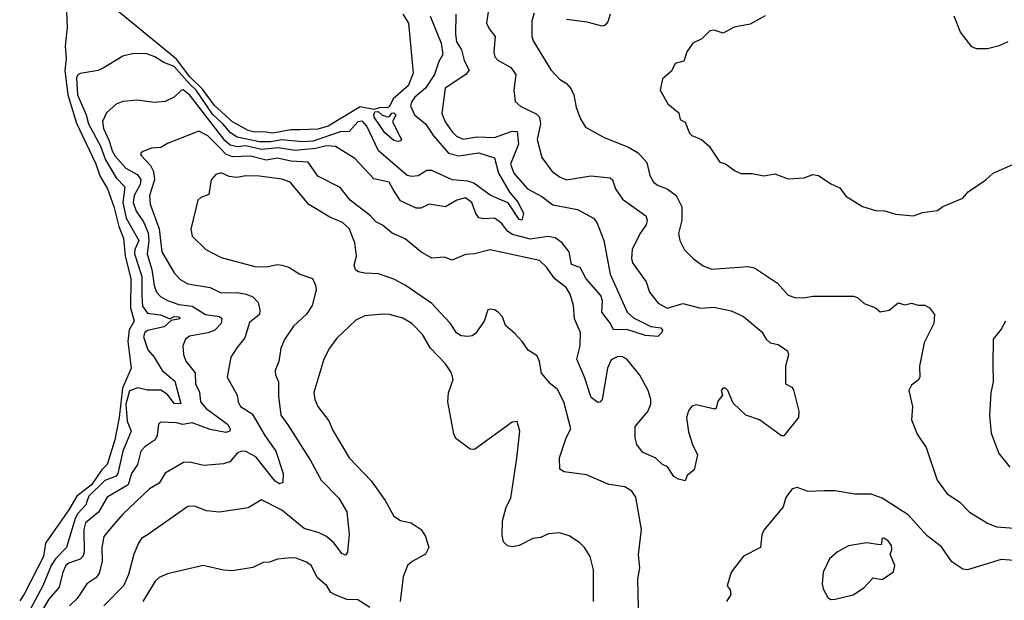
# Model space of a CAD drawing. Extents: x 1678759 to 1859541, y 384609 to 522867.
# Tile 118 of 256: x 1770765 to 1775160, y 438050 to 440640. Entities that reach past the tile are written whole.
import ezdxf

# ---------------------------------------------------------------- set-up
doc = ezdxf.new("R2010")
doc.units = 0

msp = doc.modelspace()

# ---------------------------------------------------------------- linework, layer by layer
at = {"layer": '0CON20XD'}
for points in [[(1770970, 440785), (1770977.2, 440605), (1770967.9, 440522.1), (1770971.7, 440465), (1770966.4, 440413.6), (1770979.9, 440305), (1771018.4, 440178.4), (1771105, 439997.3), (1771122.7, 439942.7), (1771156.7, 439885), (1771185, 439806.9), (1771206.9, 439716.9), (1771228.5, 439665), (1771235.1, 439585), (1771261, 439485), (1771259.7, 439355), (1771275.6, 439295), (1771254.2, 439255.8), (1771247.6, 439205), (1771262.7, 439085), (1771223.7, 438996.3), (1771209.4, 438865), (1771190, 438765), (1771154.8, 438655), (1771130, 438630), (1771085.2, 438564.8), (1771019.4, 438515), (1770985, 438453.8), (1770880.9, 438305), (1770871.9, 438245), (1770785, 438077.8), (1770765, 438047.8)], [(1772475, 440664.3), (1772500, 440625), (1772521.7, 440401.7), (1772499.5, 440345), (1772432.5, 440287.5), (1772415, 440253.3), (1772405, 440246.2), (1772375, 440248.6), (1772345, 440239.6), (1772285, 440250.7), (1772142.5, 440165), (1772095, 440151), (1772015, 440148.4), (1771975, 440149.1), (1771895, 440133.6), (1771855, 440140.3), (1771815, 440137.7), (1771785, 440145.5), (1771715, 440184.9), (1771635, 440257.2), (1771580.7, 440330.7), (1771524.2, 440385), (1771465, 440463.6), (1771085, 440775.6)], [(1772711.8, 440665), (1772709.8, 440575), (1772715, 440541.8), (1772736.5, 440505), (1772748.2, 440458.2), (1772771.8, 440415), (1772756.5, 440395), (1772664.5, 440335), (1772648.7, 440221.3), (1772664.6, 440185), (1772695, 440140), (1772715, 440120.5), (1772745, 440106.4), (1772805, 440117.5), (1772885, 440114.7), (1772962.7, 440142.7), (1772985, 440141.8), (1772991.7, 440085), (1772956.1, 439995), (1772970.2, 439955), (1773031.2, 439885), (1773095, 439851), (1773144.6, 439814.6), (1773255, 439793.8), (1773326.2, 439755), (1773340.3, 439735), (1773371.8, 439655), (1773400.3, 439505), (1773475.8, 439335.8), (1773505, 439310.5), (1773581.5, 439271.5), (1773626.2, 439265), (1773633.8, 439255), (1773631.2, 439245), (1773613.8, 439226.2), (1773558.6, 439231.4), (1773475, 439257.3), (1773416, 439256), (1773401.4, 439285), (1773363, 439335), (1773366.4, 439386.4), (1773359.5, 439409.5), (1773293.4, 439483.4), (1773266.7, 439535), (1773227.8, 439547.8), (1773217.8, 439605), (1773185.6, 439645), (1773155, 439666.9), (1773123, 439673), (1773045, 439660.4), (1772965, 439681.1), (1772943.5, 439695), (1772915, 439732.1), (1772885, 439754.2), (1772835, 439750.9), (1772815, 439755.5), (1772801.3, 439775), (1772782.9, 439825), (1772755, 439844.6), (1772716, 439835), (1772665.3, 439804.7), (1772592.5, 439817.5), (1772555, 439799.2), (1772535, 439798.5), (1772465, 439831.5), (1772432.3, 439882.3), (1772414.6, 439914.6), (1772345, 439930.4), (1772261.3, 440021.3), (1772175, 440074.7), (1772135, 440077.1), (1772085, 440064.9), (1771995, 440055.9), (1771919, 440069), (1771845, 440060.7), (1771775, 440077.7), (1771735, 440072.9), (1771705, 440080.8), (1771680.8, 440100.8), (1771525, 440303.6), (1771495, 440326.7), (1771485, 440324.3), (1771455, 440293.6), (1771415, 440275.5), (1771365, 440270), (1771289.7, 440280.3), (1771225, 440274.3), (1771195, 440263.1), (1771152.9, 440225), (1771134.1, 440185.9), (1771138.5, 440155), (1771165, 440098.9), (1771177.7, 440055), (1771191.6, 440031.6), (1771238.1, 439978.1), (1771290, 439950), (1771305, 439926.7), (1771303.3, 439905), (1771275.4, 439855), (1771271.9, 439825), (1771285.1, 439785.1), (1771317.7, 439737.7), (1771338.4, 439688.4), (1771341.1, 439655), (1771333.3, 439593.3), (1771355.1, 439525), (1771365, 439454), (1771375.3, 439425), (1771393.8, 439405), (1771425, 439387.7), (1771475, 439370), (1771535, 439362.1), (1771595, 439325.2), (1771656.4, 439316.4), (1771667.4, 439307.4), (1771665, 439284.4), (1771636.2, 439255), (1771605, 439242.7), (1771522.3, 439227.7), (1771505.8, 439214.2), (1771493.9, 439185), (1771496.7, 439146.7), (1771507.2, 439117.2), (1771548.2, 439065), (1771549.4, 439015), (1771567.9, 438977.9), (1771572.6, 438935), (1771597.9, 438905), (1771692.3, 438835), (1771704.6, 438815), (1771702.5, 438805), (1771685, 438798.4), (1771615, 438811), (1771535, 438840.9), (1771493.5, 438833.5), (1771465, 438840.9), (1771393.8, 438845), (1771384.4, 438835), (1771378.7, 438785), (1771370, 438765), (1771325, 438736.1), (1771305.6, 438714.4), (1771291.1, 438655), (1771264.3, 438615), (1771248.9, 438565), (1771155, 438510.5), (1771117.3, 438442.7), (1771059.1, 438395), (1771050.6, 438365), (1771052.3, 438265), (1771047.5, 438245), (1771035, 438232.8), (1770985, 438215.6), (1770971, 438205), (1770957.3, 438175), (1770940.9, 438109.1), (1770895.3, 438054.7), (1770865.9, 438005)], [(1772855.3, 440675), (1772848.5, 440625), (1772859.8, 440599.8), (1772887.1, 440565), (1772881.4, 440495), (1772885.8, 440475), (1772899.3, 440459.3), (1772957.4, 440427.4), (1772979.5, 440395), (1772970.5, 440325), (1772975.8, 440275), (1773002.2, 440252.2), (1773070.7, 440220.7), (1773085.2, 440205.2), (1773090.3, 440175), (1773074.1, 440105), (1773095.4, 440025.4), (1773142.3, 439962.3), (1773176.7, 439936.7), (1773205, 439925.6), (1773313.6, 439943.6), (1773400, 439935), (1773411.1, 439925), (1773424.4, 439885), (1773455, 439840), (1773560, 439765), (1773565.5, 439745), (1773561.2, 439725), (1773533.1, 439685), (1773498.2, 439615), (1773495.4, 439575), (1773500, 439555), (1773561.2, 439471.2), (1773575.6, 439425), (1773614.4, 439375), (1773655, 439352.8), (1773725, 439373.9), (1773805, 439352.3), (1773863.1, 439356.9), (1773941.2, 439341.2), (1773995.6, 439315.6), (1774077, 439247), (1774096.2, 439215), (1774115, 439198.8), (1774150.8, 439190.8), (1774192.3, 439162.3), (1774196.2, 439145), (1774182.5, 439095), (1774183.3, 439015), (1774211.2, 439001.2), (1774219.2, 438989.2), (1774243.3, 438893.3), (1774241.2, 438865), (1774175, 438783.8), (1774165, 438784.2), (1774067.1, 438855), (1774005.8, 438875.8), (1773949.4, 438929.4), (1773925, 438986.2), (1773915, 438996.2), (1773904.1, 438995.9), (1773896.7, 438985), (1773901.2, 438965), (1773881.7, 438938.3), (1773873, 438907), (1773867, 438903), (1773785, 438921.8), (1773765, 438915.5), (1773750.9, 438895), (1773741.8, 438865), (1773750.7, 438800.7), (1773767.8, 438745), (1773790.7, 438699.3), (1773775, 438632.5), (1773743.6, 438606.4), (1773735, 438582.5), (1773705, 438590), (1773685, 438602.5), (1773656.7, 438645), (1773634, 438655), (1773604.4, 438684.4), (1773545, 438711.1), (1773519.6, 438745), (1773511.8, 438775), (1773512.1, 438825), (1773568.2, 438891.8), (1773582, 438925), (1773581.8, 438945), (1773570.7, 438985), (1773533.4, 439053.4), (1773474.3, 439125), (1773455, 439135.6), (1773435, 439137.5), (1773405, 439121.9), (1773388.5, 439085), (1773364.3, 438945.7), (1773355, 438933.8), (1773345, 438932), (1773315, 438954.2), (1773286.7, 439045), (1773251.8, 439125), (1773266.2, 439185), (1773268.5, 439245), (1773241.5, 439305), (1773236.9, 439365), (1773222.7, 439415), (1773203.9, 439445), (1773153.2, 439483.2), (1773115.8, 439535.8), (1773085, 439565.5), (1772865, 439613.6), (1772795, 439595.5), (1772755, 439593.1), (1772695, 439567.5), (1772660.5, 439580.5), (1772605, 439575.6), (1772555, 439603.6), (1772485, 439662.7), (1772427.3, 439687.3), (1772385, 439723.1), (1772355, 439738.9), (1772330.5, 439765), (1772240.5, 439835), (1772195, 439891.1), (1772095, 439941.8), (1772052.9, 440005), (1771975, 440009.4), (1771915, 440021.9), (1771865, 440013.3), (1771795, 440031.1), (1771715, 440027.9), (1771685, 440040.6), (1771657.9, 440067.9), (1771605, 440121.7), (1771565, 440142.5), (1771425, 440088), (1771395, 440070), (1771353.4, 440066.6), (1771315, 440052), (1771306.2, 440045), (1771305.8, 440035), (1771348.9, 439988.9), (1771362.8, 439962.8), (1771367.3, 439925), (1771343.8, 439855), (1771346.8, 439816.8), (1771386.9, 439706.9), (1771398.9, 439605), (1771455, 439510), (1771481, 439481), (1771515, 439461.3), (1771615, 439445.4), (1771665, 439422.1), (1771735, 439422.8), (1771775.2, 439415.2), (1771805, 439403.3), (1771828.7, 439378.7), (1771837.4, 439345), (1771834.7, 439325.3), (1771790.5, 439289.5), (1771769.5, 439220.5), (1771734.2, 439175.8), (1771707.1, 439135), (1771690.9, 439045), (1771735.6, 438965), (1771740, 438935), (1771750.6, 438915), (1771801.9, 438881.9), (1771858.6, 438785), (1771908.3, 438715), (1771940.9, 438615), (1771940, 438575), (1771925, 438570), (1771905, 438581.2), (1771819.4, 438689.4), (1771775, 438713.6), (1771755, 438714.7), (1771735, 438706.1), (1771702.7, 438667.3), (1771675, 438658.2), (1771585, 438650.4), (1771525, 438665.3), (1771496.1, 438663.9), (1771415, 438616.7), (1771387.1, 438572.9), (1771343.7, 438546.3), (1771225.6, 438434.4), (1771175, 438375.6), (1771141.1, 438335), (1771131.2, 438285), (1771132.4, 438225), (1771120.1, 438169.9), (1771105, 438150.4), (1771065, 438122.9), (1771021.9, 438058.1), (1770987.9, 438025)], [(1773061.1, 440668.9), (1773051.5, 440635), (1773050.5, 440565), (1773056.4, 440545), (1773135, 440416.9), (1773174, 440374), (1773205.3, 440355.3), (1773225, 440332.5), (1773238.2, 440305), (1773248.9, 440248.9), (1773267.8, 440197.8), (1773290.4, 440160.4), (1773374, 440114), (1773481.7, 440071.7), (1773525, 440045.5), (1773563.6, 440003.6), (1773576.9, 439945), (1773593.6, 439915), (1773615, 439899.6), (1773655.2, 439885.2), (1773695.4, 439855), (1773720.3, 439805), (1773721.1, 439745), (1773705.5, 439685.5), (1773711.8, 439655), (1773732.6, 439612.6), (1773773, 439573), (1773815, 439541.5), (1773855, 439527.5), (1774015, 439539.1), (1774045, 439533.3), (1774147.5, 439465), (1774195, 439411.1), (1774225, 439400.6), (1774265, 439399.2), (1774305, 439406.9), (1774487.3, 439407.3), (1774505, 439401.2), (1774534.3, 439374.3), (1774584.1, 439354.1), (1774605, 439336.7), (1774646.4, 439343.6), (1774686.1, 439376.1), (1774715, 439367.5), (1774745, 439376), (1774775, 439366), (1774805, 439365.8), (1774826, 439355), (1774848.6, 439325), (1774844.5, 439285), (1774801.3, 439198.7), (1774780.6, 439095), (1774782, 439045), (1774775, 439031.2), (1774745, 439010), (1774733.8, 438985), (1774750, 438915), (1774746.2, 438855), (1774770.9, 438790.9), (1774811.1, 438731.1)], [(1773400, 440665), (1773389.5, 440630.5), (1773378.1, 440615), (1773365, 440610.4), (1773298.3, 440628.3), (1773205, 440641.5)], [(1772597.5, 440655), (1772646.1, 440535), (1772653.6, 440485), (1772636.2, 440453.8), (1772616.2, 440395), (1772576, 440334), (1772529.4, 440295), (1772514.7, 440275), (1772509.2, 440255), (1772526.7, 440215), (1772575.9, 440175.9), (1772612.4, 440122.4), (1772679.1, 440045), (1772725, 440032), (1772815, 440046.4), (1772883.6, 440023.6), (1772902.2, 439955), (1772950.5, 439870.5), (1772989.2, 439825), (1773014, 439775), (1773006.7, 439745), (1772995, 439748.8), (1772945, 439822.3), (1772905, 439838.8), (1772865, 439857.5), (1772791.4, 439911.4), (1772765, 439919.8), (1772695, 439925.9), (1772605, 439967.6), (1772582.9, 439967.1), (1772543.1, 439943.1), (1772515, 439940), (1772495, 439945.6), (1772366.5, 440055), (1772315, 440164.6), (1772295, 440187.5), (1772275, 440183.6), (1772235, 440141.7), (1772195, 440139.5), (1772075, 440098.5), (1772025.3, 440095.3), (1771935, 440104.4), (1771884.9, 440094.9), (1771835, 440095.1), (1771736, 440116), (1771705.2, 440135), (1771672.2, 440175), (1771625, 440217.8), (1771552.6, 440325), (1771523.6, 440353.6), (1771455, 440431.3), (1771408.3, 440448.3), (1771367.9, 440475), (1771332.7, 440487.3), (1771275, 440488.5), (1771225, 440476.7), (1771136.9, 440423.1), (1771115, 440413.9), (1771035, 440400), (1771025, 440394.4), (1771019.2, 440380.8), (1771023.7, 440305), (1771061.4, 440215), (1771071.6, 440175), (1771125.3, 440075), (1771148.6, 440015), (1771195, 439934.3), (1771234.4, 439894.4), (1771226, 439825), (1771239.7, 439755), (1771297, 439655), (1771279.6, 439615), (1771277.6, 439595), (1771310, 439495), (1771310, 439410), (1771312.4, 439362.4), (1771335, 439330.5), (1771392.8, 439322.8), (1771435, 439305.9), (1771455, 439315.5), (1771476.9, 439315), (1771479.1, 439305), (1771441.3, 439298.7), (1771410, 439270), (1771335, 439253), (1771322.9, 439245), (1771317.6, 439225), (1771337.1, 439167.1), (1771365, 439134.7), (1771401.3, 439075), (1771457.6, 439027.6), (1771484.2, 438925.8), (1771455, 438928.3), (1771425, 438968.3), (1771395, 438987.3), (1771335, 438986.8), (1771292, 438998), (1771255.7, 438984.3), (1771238.5, 438925), (1771245, 438849.2), (1771262.1, 438805), (1771224.9, 438715.1), (1771203.5, 438615), (1771195, 438603.8), (1771145, 438583.5), (1771073.1, 438515), (1771065.6, 438495.6), (1771060.3, 438475), (1771025, 438437.6), (1771013.3, 438415), (1770974.1, 438285), (1770925, 438235.4), (1770905.1, 438205), (1770868.2, 438115), (1770811.2, 438008.8)], [(1774092.7, 440657.3), (1774025, 440620), (1773953.6, 440606.4), (1773905, 440580), (1773865, 440592.5), (1773845, 440590), (1773810, 440555), (1773770, 440535), (1773743.3, 440496.7), (1773730, 440455), (1773690, 440445), (1773675, 440410), (1773633.8, 440376.2), (1773623.3, 440325), (1773657.5, 440265), (1773707.5, 440225), (1773712.5, 440195), (1773735, 440182.5), (1773754.1, 440134.1), (1773765, 440123.3), (1773807.5, 440105), (1773842.5, 440075), (1773890, 440005), (1773915, 439997.5), (1773955, 439967.5), (1773983.6, 439953.6), (1774035, 439953.3), (1774087, 439943), (1774135, 439952.5), (1774195, 439930), (1774266.2, 439933.8), (1774305, 439950), (1774330, 439945), (1774385, 439907.5), (1774425, 439890), (1774452.7, 439852.7), (1774526.4, 439806.4), (1774585, 439788), (1774625, 439786.7), (1774675, 439772.5), (1774755, 439764.2), (1774795, 439779.2), (1774861.7, 439788.3), (1774885, 439806.2), (1774975, 439843.3), (1774998.3, 439871.7), (1775077.5, 439925), (1775110, 439955), (1775225, 440005.8)], [(1775175, 440541.2), (1775136.7, 440523.3), (1775085, 440510.6), (1775035, 440510), (1775015, 440518.8), (1774964.4, 440585), (1774936, 440655)], [(1772453.6, 440096.4), (1772435, 440101.6), (1772395, 440134.8), (1772347.8, 440205), (1772345, 440216.2), (1772350.8, 440229.2), (1772365, 440230), (1772382, 440215), (1772405, 440206.2), (1772415, 440207.5), (1772426.7, 440223.3), (1772435, 440223.8), (1772443.8, 440215), (1772428.6, 440185), (1772468.8, 440105), (1772465, 440100), (1772453.6, 440096.4)], [(1773526.9, 438016.9), (1773524.5, 438144.5), (1773532.3, 438195), (1773526.3, 438253.7), (1773539.7, 438365), (1773515, 438510), (1773496.6, 438536.6), (1773466, 438556), (1773395, 438566.5), (1773295, 438609.2), (1773195, 438622.9), (1773176, 438635), (1773174.3, 438685), (1773204.4, 438775), (1773224.6, 438815), (1773194.1, 438935), (1773165, 438990), (1773134.3, 439015), (1773093.5, 439063.5), (1773085.4, 439115), (1773075, 439140.8), (1773034.3, 439165), (1773008.1, 439205), (1772975, 439239.4), (1772933.3, 439275), (1772920, 439315), (1772900, 439335), (1772885, 439345.6), (1772865, 439349.2), (1772854, 439345), (1772838.6, 439295), (1772799.5, 439240.5), (1772785, 439230), (1772765, 439226), (1772735, 439230), (1772715, 439242.9), (1772686.7, 439286.7), (1772605, 439374), (1772485, 439455.4), (1772435, 439481.8), (1772366.8, 439506.8), (1772305, 439508.5), (1772276.2, 439515), (1772264.5, 439524.5), (1772258.1, 439545), (1772268.8, 439585), (1772260.4, 439645), (1772235, 439708.5), (1772205.6, 439735), (1772149.3, 439759.3), (1772055, 439815.6), (1771972, 439915), (1771935, 439928.9), (1771835, 439941.8), (1771775, 439943.6), (1771734.7, 439935.3), (1771700.3, 439939.7), (1771665, 439956.2), (1771640.2, 439949.8), (1771619.2, 439925), (1771609.2, 439860.8), (1771573, 439847), (1771560, 439835), (1771529.2, 439705), (1771535, 439673.8), (1771596.2, 439615), (1771665, 439579.2), (1771815, 439539.3), (1771865, 439537.2), (1771915, 439547.9), (1771935, 439545.4), (1771965.7, 439535.7), (1772015, 439504.5), (1772071.2, 439485), (1772086, 439455), (1772088.6, 439435), (1772070.5, 439365), (1772045, 439326.9), (1771987.7, 439272.3), (1771946.3, 439213.7), (1771930, 439175), (1771922.2, 439115), (1771905.5, 439075), (1771907.1, 439055), (1771920.5, 439025), (1771919.6, 438960.4), (1771930.5, 438875), (1771962.2, 438832.2), (1772063.7, 438673.7), (1772111.3, 438585), (1772190, 438505), (1772224.5, 438445), (1772235.8, 438345), (1772228, 438265), (1772218.8, 438251.2), (1772205, 438257.5), (1772166.4, 438306.4), (1772133.9, 438333.9), (1772101, 438351), (1772035, 438369.6), (1771935, 438451.2), (1771845, 438497.8), (1771785, 438462.5), (1771656.4, 438443.6), (1771598.9, 438448.9), (1771545, 438470), (1771515, 438468.9), (1771340, 438345), (1771308.1, 438325), (1771295, 438304), (1771274.6, 438255), (1771250, 438165), (1771227.8, 438115), (1771140, 438025)], [(1773325.6, 438045), (1773325.8, 438185), (1773311.2, 438245), (1773286.2, 438285), (1773265, 438306.2), (1773217, 438337), (1773175, 438351.2), (1773125, 438346), (1773089.7, 438330.3), (1773055, 438325.6), (1772995, 438294.2), (1772965, 438288), (1772943, 438293), (1772925, 438310), (1772918.3, 438338.3), (1772919.5, 438405), (1772936.7, 438465), (1772957.9, 438505), (1772984.1, 438684.1), (1772998, 438805), (1772985, 438846.7), (1772963.3, 438845), (1772795, 438722), (1772775, 438723.8), (1772711.7, 438771.7), (1772702.1, 438792.1), (1772675.3, 438935), (1772679.2, 438975), (1772699.1, 439035), (1772692, 439065), (1772666, 439105), (1772598.8, 439175), (1772563.6, 439235), (1772515.2, 439285.2), (1772475, 439308.5), (1772415, 439325.5), (1772386.3, 439326.3), (1772305, 439319.4), (1772265, 439299.5), (1772180.9, 439219.1), (1772147.5, 439175), (1772122.1, 439125), (1772077.3, 438977.3), (1772082.2, 438945), (1772095.6, 438915), (1772145, 438850.8), (1772160.9, 438810.9), (1772235.6, 438685), (1772333.3, 438583.3), (1772396.9, 438495), (1772434.6, 438424.6), (1772465, 438405.6), (1772512.5, 438395), (1772556.7, 438365), (1772576, 438335), (1772591.2, 438285), (1772576, 438255), (1772516.5, 438223.5), (1772495.3, 438204.7), (1772476, 438155), (1772463.8, 438045)], [(1775164.5, 439295.5), (1775145, 439258.8), (1775110, 439215), (1775108.1, 439101.9), (1775109.4, 439025), (1775100, 438975), (1775094.3, 438874.3), (1775101.4, 438795), (1775135.8, 438705), (1775183.8, 438643.8)], [(1774811.1, 438731.1), (1774859.4, 438585), (1774904.6, 438524.6), (1774959, 438489), (1775005, 438443.6), (1775084, 438394), (1775125, 438377.1), (1775225, 438370)], [(1775203.1, 438226.9), (1775145, 438232.5), (1774995, 438185.7), (1774975, 438188), (1774925, 438221.2), (1774878.7, 438288.7), (1774815, 438336.9), (1774730.8, 438430.8), (1774615, 438505.3), (1774565, 438523.9), (1774493.1, 438523.1), (1774405, 438537.9), (1774355, 438538.2), (1774285, 438535.8), (1774235, 438553.3), (1774212.9, 438547.1), (1774185, 438508.8), (1774172.9, 438467.1), (1774086.7, 438363.3), (1774078, 438342), (1774070.8, 438285), (1773995, 438246), (1773940, 438175), (1773923.3, 438115), (1773935.9, 438095.9), (1773939.2, 438075), (1773920, 438045)], [(1774385, 438054), (1774405, 438054.2), (1774485, 438073.8), (1774532.5, 438105), (1774575, 438150), (1774615, 438142.5), (1774665, 438177.5), (1774671.2, 438205), (1774650, 438255), (1774657.5, 438275), (1774656.1, 438293.9), (1774641.2, 438315), (1774622.5, 438327.5), (1774613.8, 438325), (1774611.7, 438298.3), (1774605, 438296.7), (1774545, 438305.6), (1774465, 438292.5), (1774415, 438266), (1774380, 438235), (1774351.2, 438175), (1774346.4, 438123.6), (1774351.2, 438101.2), (1774372.1, 438062.1), (1774385, 438054)], [(1772327.8, 438017.8), (1772275, 438052.2), (1772225, 438053.1), (1772170, 438075), (1772153.8, 438085), (1772136, 438115), (1772092.2, 438152.2), (1772078, 438182), (1772065.8, 438205), (1772045, 438219.2), (1771998.3, 438238.3), (1771978.8, 438238.8), (1771915, 438233.3), (1771880, 438220), (1771851.4, 438218.6), (1771805, 438196.2), (1771715, 438180.8), (1771675, 438184.2), (1771584.5, 438205.5), (1771425, 438167.5), (1771388.1, 438151.9), (1771369.1, 438135), (1771314.1, 438045)]]:
    msp.add_lwpolyline(points, dxfattribs=at)

doc.saveas('drawing.dxf')
